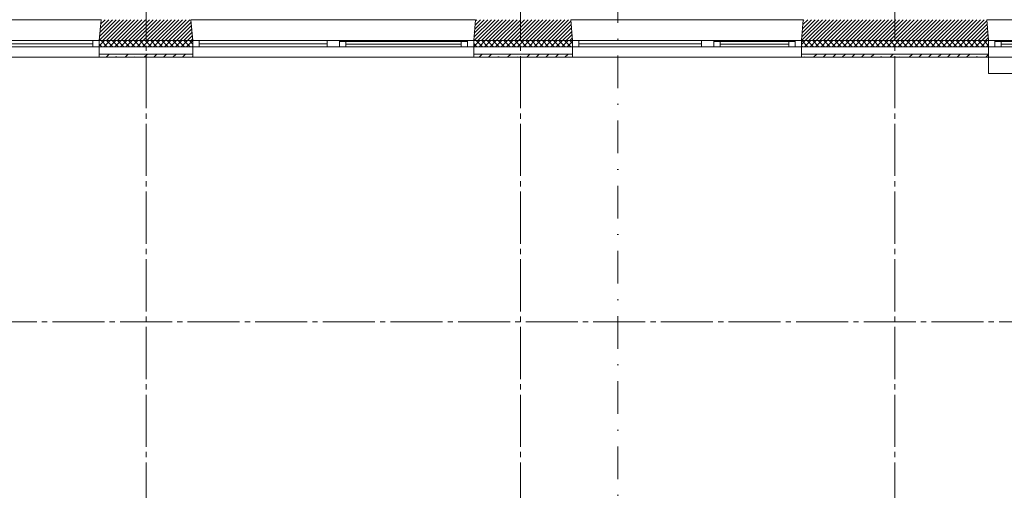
# Model space of a CAD drawing. Header units: millimetres. Extents: x -6136 to 498671, y -8363 to 238556.
# Tile 37 of 47: x 34786 to 44251, y 16382 to 20900. Entities that reach past the tile are written whole.
import ezdxf
from ezdxf.enums import TextEntityAlignment as Align

# ---------------------------------------------------------------- set-up
doc = ezdxf.new("R2010")
doc.units = ezdxf.units.MM
doc.header["$MEASUREMENT"] = 0
doc.linetypes.add('B0204', pattern=[650, 500, -50, 50, -50])
doc.linetypes.add('B0302', pattern=[625.500011, 313.000011, -156.25, 0, -156.25])
for name, color, linetype in [('21 Buitenwanden', 7, 'Continuous'), ('21 Buitenwanden Doorsnede-arcering', 7, 'Continuous'), ('21 Buitenwanden Laagscheidingslijnen', 7, 'Continuous'), ('21 Buitenwanden Ramen', 7, 'Continuous'), ('23 Vloeren', 7, 'Continuous'), ('A Lijn doorsnede', 7, 'Continuous'), ('A Stramien', 7, 'Continuous')]:
    doc.layers.add(name, color=color, linetype=linetype)
pattern_1 = [(45, (0, 0), (-91.92388, 91.92388), []), (45, (-45.96, 45.96), (-91.92388, 91.92388), [97.5, -32.5, 0, -32.5])]
pattern_2 = [(45, (0, 0), (-26.516504, 26.516504), []), (135, (0, 0), (26.516504, 26.516504), [])]
pattern_3 = [(45, (0, 0), (-17.67767, 17.67767), [])]

# ---------------------------------------------------------------- blocks, each defined once
blk = doc.blocks.new('Rnx verticaal 23')
at = {"layer": '21 Buitenwanden Ramen', "color": 9, "linetype": 'Continuous', "lineweight": 0}
for p, q in [((-675, 100), (675, 100)), ((-675, 70), (-675, 0)), ((-555, 0), (555, 0)), ((615, -60), (-615, -60)), ((-692.5, -260), (675, -260))]:
    blk.add_line(p, q, dxfattribs=at)
at = {"layer": '21 Buitenwanden Ramen', "color": 2, "linetype": 'Continuous', "lineweight": 0}
blk.add_line((-675, 100), (-675, 70), dxfattribs=at)
at = {"layer": '21 Buitenwanden Ramen', "color": 1, "linetype": 'Continuous', "lineweight": 0}
for p, q in [((-675, 0), (-615, 0)), ((-675, 0), (-675, -60)), ((-675, 0), (-675, -60)), ((-615, 0), (-615, -50)), ((-615, 0), (-555, 0)), ((-615, -50), (-615, 0)), ((-555, 0), (-555, -50)), ((-555, 0), (555, 0)), ((555, -50), (555, 0)), ((555, 0), (615, 0)), ((615, -50), (615, 0)), ((615, 0), (675, 0)), ((615, 0), (615, -50)), ((-675, -60), (-692.5, -260)), ((-615, -60), (-675, -60)), ((-615, -50), (-615, -60)), ((-555, -50), (-615, -50)), ((-555, -25), (555, -25)), ((555, -50), (-555, -50)), ((615, -50), (555, -50)), ((615, -60), (615, -50)), ((675, -60), (615, -60))]:
    blk.add_line(p, q, dxfattribs=at)
blk = doc.blocks.new('Rnx verticaal 23_2')
at = {"layer": '21 Buitenwanden Ramen', "color": 9, "linetype": 'Continuous', "lineweight": 0}
for p, q in [((-675, 100), (675, 100)), ((675, 70), (675, 0)), ((-675, -260), (692.5, -260))]:
    blk.add_line(p, q, dxfattribs=at)
at = {"layer": '21 Buitenwanden Ramen', "color": 2, "linetype": 'Continuous', "lineweight": 0}
blk.add_line((675, 100), (675, 70), dxfattribs=at)
at = {"layer": '21 Buitenwanden Ramen', "color": 1, "linetype": 'Continuous', "lineweight": 0}
for p, q in [((-675, 0), (-615, 0)), ((-615, 0), (-615, -60)), ((-615, 0), (615, 0)), ((615, -60), (615, 0)), ((615, 0), (675, 0)), ((675, 0), (675, -60)), ((675, 0), (675, -60)), ((-615, -60), (-675, -60)), ((-615, -30), (615, -30)), ((615, -60), (-615, -60)), ((675, -60), (615, -60)), ((675, -60), (692.5, -260))]:
    blk.add_line(p, q, dxfattribs=at)
blk = doc.blocks.new('Rnx verticaal 23_3')
at = {"layer": '21 Buitenwanden Ramen', "color": 9, "linetype": 'Continuous', "lineweight": 0}
for p, q in [((-650, 100), (650, 100)), ((650, 70), (650, 0)), ((-650, -260), (667.5, -260))]:
    blk.add_line(p, q, dxfattribs=at)
at = {"layer": '21 Buitenwanden Ramen', "color": 2, "linetype": 'Continuous', "lineweight": 0}
blk.add_line((650, 100), (650, 70), dxfattribs=at)
at = {"layer": '21 Buitenwanden Ramen', "color": 1, "linetype": 'Continuous', "lineweight": 0}
for p, q in [((-650, 0), (-590, 0)), ((-590, 0), (-590, -60)), ((-590, 0), (590, 0)), ((590, -60), (590, 0)), ((590, 0), (650, 0)), ((650, 0), (650, -60)), ((650, 0), (650, -60)), ((-590, -60), (-650, -60)), ((-590, -30), (590, -30)), ((590, -60), (-590, -60)), ((650, -60), (590, -60)), ((650, -60), (667.5, -260))]:
    blk.add_line(p, q, dxfattribs=at)
blk = doc.blocks.new('Rnx verticaal 23_4')
at = {"layer": '21 Buitenwanden Ramen', "color": 9, "linetype": 'Continuous', "lineweight": 0}
for p, q in [((-675, 100), (675, 100)), ((-675, 70), (-675, 0)), ((-615, 0), (615, 0)), ((-615, -30), (615, -30)), ((615, -60), (-615, -60)), ((-692.5, -260), (675, -260))]:
    blk.add_line(p, q, dxfattribs=at)
at = {"layer": '21 Buitenwanden Ramen', "color": 2, "linetype": 'Continuous', "lineweight": 0}
blk.add_line((-675, 100), (-675, 70), dxfattribs=at)
at = {"layer": '21 Buitenwanden Ramen', "color": 1, "linetype": 'Continuous', "lineweight": 0}
for p, q in [((-675, 0), (-615, 0)), ((-675, 0), (-675, -60)), ((-675, 0), (-675, -60)), ((-615, 0), (-615, -60)), ((615, -60), (615, 0)), ((615, 0), (675, 0)), ((-675, -60), (-692.5, -260)), ((-615, -60), (-675, -60)), ((675, -60), (615, -60))]:
    blk.add_line(p, q, dxfattribs=at)
blk = doc.blocks.new('Rnx verticaal 23_5')
at = {"layer": '21 Buitenwanden Ramen', "color": 9, "linetype": 'Continuous', "lineweight": 0}
for p, q in [((-450, 100), (450, 100)), ((-450, 70), (-450, 0)), ((-330, 0), (330, 0)), ((390, -60), (-390, -60)), ((-467.5, -260), (450, -260))]:
    blk.add_line(p, q, dxfattribs=at)
at = {"layer": '21 Buitenwanden Ramen', "color": 2, "linetype": 'Continuous', "lineweight": 0}
blk.add_line((-450, 100), (-450, 70), dxfattribs=at)
at = {"layer": '21 Buitenwanden Ramen', "color": 1, "linetype": 'Continuous', "lineweight": 0}
for p, q in [((-450, 0), (-390, 0)), ((-450, 0), (-450, -60)), ((-450, 0), (-450, -60)), ((-390, 0), (-390, -50)), ((-390, 0), (-330, 0)), ((-390, -50), (-390, 0)), ((-330, 0), (-330, -50)), ((-330, 0), (330, 0)), ((330, -50), (330, 0)), ((330, 0), (390, 0)), ((390, -50), (390, 0)), ((390, 0), (450, 0)), ((390, 0), (390, -50)), ((-450, -60), (-467.5, -260)), ((-390, -60), (-450, -60)), ((-390, -50), (-390, -60)), ((-330, -50), (-390, -50)), ((-330, -25), (330, -25)), ((330, -50), (-330, -50)), ((390, -50), (330, -50)), ((390, -60), (390, -50)), ((450, -60), (390, -60))]:
    blk.add_line(p, q, dxfattribs=at)
blk = doc.blocks.new('Rnx verticaal 23_6')
at = {"layer": '21 Buitenwanden Ramen', "color": 9, "linetype": 'Continuous', "lineweight": 0}
for p, q in [((-450, 100), (450, 100)), ((450, 70), (450, 0)), ((-450, -260), (467.5, -260))]:
    blk.add_line(p, q, dxfattribs=at)
at = {"layer": '21 Buitenwanden Ramen', "color": 2, "linetype": 'Continuous', "lineweight": 0}
blk.add_line((450, 100), (450, 70), dxfattribs=at)
at = {"layer": '21 Buitenwanden Ramen', "color": 1, "linetype": 'Continuous', "lineweight": 0}
for p, q in [((-450, 0), (-390, 0)), ((-390, 0), (-390, -50)), ((-390, 0), (-330, 0)), ((-390, -50), (-390, 0)), ((-330, 0), (330, 0)), ((-330, 0), (-330, -50)), ((-330, 0), (330, 0)), ((330, -50), (330, 0)), ((330, 0), (390, 0)), ((390, -50), (390, 0)), ((390, 0), (450, 0)), ((390, 0), (390, -50)), ((450, 0), (450, -60)), ((450, 0), (450, -60)), ((-390, -60), (-450, -60)), ((-390, -50), (-390, -60)), ((-330, -50), (-390, -50)), ((390, -60), (-390, -60)), ((-330, -25), (330, -25)), ((330, -50), (-330, -50)), ((390, -50), (330, -50)), ((390, -60), (390, -50)), ((450, -60), (390, -60)), ((450, -60), (467.5, -260))]:
    blk.add_line(p, q, dxfattribs=at)
blk = doc.blocks.new('Wall_2_1', base_point=(46800, 20700))
at = {"layer": '21 Buitenwanden Doorsnede-arcering', "linetype": 'Continuous', "lineweight": 0, "true_color": 0x000000}
h = blk.add_hatch(dxfattribs=at)
h.set_pattern_fill('220_Gewapend_beton___pre_2B', color=18, style=0, pattern_type=2)
h.set_pattern_definition(pattern_3)
h.paths.add_polyline_path([(35550, 20700), (36450, 20700), (36432.5, 20900), (35567.5, 20900)])
h = blk.add_hatch(dxfattribs=at)
h.set_pattern_fill('220_Gewapend_beton___pre_2B', color=18, style=0, pattern_type=2)
h.set_pattern_definition(pattern_3)
h.paths.add_polyline_path([(39150, 20700), (40100, 20700), (40082.5, 20900), (39167.5, 20900)])
h = blk.add_hatch(dxfattribs=at)
h.set_pattern_fill('220_Gewapend_beton___pre_2B', color=18, style=0, pattern_type=2)
h.set_pattern_definition(pattern_3)
h.paths.add_polyline_path([(42317.5, 20900), (42300, 20700), (44100, 20700), (44082.5, 20900)])
h = blk.add_hatch(dxfattribs=at)
h.set_pattern_fill('415_Isolatie_ruit_0001', color=18, style=0, pattern_type=2)
h.set_pattern_definition(pattern_2)
h.paths.add_polyline_path([(35550, 20700), (35550, 20640), (36450, 20640), (36450, 20700)])
h = blk.add_hatch(dxfattribs=at)
h.set_pattern_fill('415_Isolatie_ruit_0001', color=18, style=0, pattern_type=2)
h.set_pattern_definition(pattern_2)
h.paths.add_polyline_path([(39150, 20640), (40100, 20640), (40100, 20700), (39150, 20700)])
h = blk.add_hatch(dxfattribs=at)
h.set_pattern_fill('415_Isolatie_ruit_0001', color=18, style=0, pattern_type=2)
h.set_pattern_definition(pattern_2)
h.paths.add_polyline_path([(42300, 20640), (44100, 20640), (44100, 20700), (42300, 20700)])
h = blk.add_hatch(dxfattribs=at)
h.set_pattern_fill('160_Natuursteen_0001', color=18, style=0, pattern_type=2)
h.set_pattern_definition(pattern_1)
h.paths.add_polyline_path([(35550, 20540), (36450, 20540), (36450, 20570), (35550, 20570)])
h = blk.add_hatch(dxfattribs=at)
h.set_pattern_fill('160_Natuursteen_0001', color=18, style=0, pattern_type=2)
h.set_pattern_definition(pattern_1)
h.paths.add_polyline_path([(39150, 20540), (40100, 20540), (40100, 20570), (39150, 20570)])
h = blk.add_hatch(dxfattribs=at)
h.set_pattern_fill('160_Natuursteen_0001', color=18, style=0, pattern_type=2)
h.set_pattern_definition(pattern_1)
h.paths.add_polyline_path([(42300, 20540), (44100, 20540), (44100, 20570), (42300, 20570)])
at = {"layer": '21 Buitenwanden', "color": 1, "linetype": 'Continuous', "lineweight": 0}
for p, q in [((35550, 20700), (35567.5, 20900)), ((36450, 20700), (36432.5, 20900)), ((39150, 20700), (39167.5, 20900)), ((40100, 20700), (40082.5, 20900)), ((42300, 20700), (42317.5, 20900)), ((44100, 20700), (44082.5, 20900)), ((35550, 20640), (35550, 20700)), ((36450, 20640), (36450, 20700)), ((39150, 20640), (39150, 20700)), ((40100, 20640), (40100, 20700)), ((42300, 20640), (42300, 20700)), ((44100, 20640), (44100, 20700))]:
    blk.add_line(p, q, dxfattribs=at)
at = {"layer": '21 Buitenwanden', "color": 9, "linetype": 'Continuous', "lineweight": 0}
for p, q in [((35550, 20570), (35550, 20640)), ((36450, 20570), (36450, 20640)), ((39150, 20570), (39150, 20640)), ((40100, 20570), (40100, 20640)), ((42300, 20570), (42300, 20640)), ((44100, 20570), (44100, 20640))]:
    blk.add_line(p, q, dxfattribs=at)
at = {"layer": '21 Buitenwanden', "color": 2, "linetype": 'Continuous', "lineweight": 0}
for p, q in [((35550, 20540), (35550, 20570)), ((36450, 20540), (36450, 20570)), ((39150, 20540), (39150, 20570)), ((40100, 20540), (40100, 20570)), ((42300, 20540), (42300, 20570)), ((44100, 20540), (44100, 20570))]:
    blk.add_line(p, q, dxfattribs=at)
at = {"layer": '21 Buitenwanden', "color": 2, "linetype": 'Continuous', "lineweight": 0, "flags": 128}
for points in [[(35550, 20540), (36450, 20540)], [(39150, 20540), (40100, 20540)], [(42300, 20540), (44100, 20540)]]:
    blk.add_lwpolyline(points, dxfattribs=at)
at = {"layer": '21 Buitenwanden Laagscheidingslijnen', "color": 1, "linetype": 'Continuous', "lineweight": 0}
for p, q in [((35550, 20700), (36450, 20700)), ((35550, 20640), (36450, 20640)), ((39150, 20700), (40100, 20700)), ((39150, 20640), (40100, 20640)), ((42300, 20700), (44100, 20700)), ((42300, 20640), (44100, 20640))]:
    blk.add_line(p, q, dxfattribs=at)
at = {"layer": '21 Buitenwanden Laagscheidingslijnen', "color": 2, "linetype": 'Continuous', "lineweight": 0}
for p, q in [((35550, 20570), (36450, 20570)), ((39150, 20570), (40100, 20570)), ((42300, 20570), (44100, 20570))]:
    blk.add_line(p, q, dxfattribs=at)
at = {"layer": '21 Buitenwanden Ramen', "color": 1, "linetype": 'Continuous', "lineweight": 0, "zscale": 1000, "rotation": 180}
for name, p in [('Rnx verticaal 23_4', (34875, 20640)), ('Rnx verticaal 23_2', (37125, 20640)), ('Rnx verticaal 23', (38475, 20640)), ('Rnx verticaal 23_3', (40750, 20640)), ('Rnx verticaal 23_5', (41850, 20640)), ('Rnx verticaal 23_6', (44550, 20640))]:
    blk.add_blockref(name, p, dxfattribs=at)
blk = doc.blocks.new('Cutting Plane_1_1', base_point=(40536.5, -1176.3))
at = {"layer": 'A Lijn doorsnede', "color": 9, "linetype": 'B0302', "lineweight": 0}
blk.add_line((40536.5, -1026.3), (40536.5, 35170.6), dxfattribs=at)
blk = doc.blocks.new('Standard grid marker')
at = {"layer": 'A Stramien', "color": 9, "linetype": 'B0204', "lineweight": 0}
blk.add_line((3000, 0), (67800, 0), dxfattribs=at)
at = {"layer": 'A Stramien', "color": 2, "lineweight": 0}
for tag, p in [('AC_MarkerText_1_0', (-175, -4.6)), ('AC_MarkerText_1_1', (70975, -4.6))]:
    blk.add_attdef(tag, text='', height=175, dxfattribs=at).set_placement(p, align=Align.MIDDLE_CENTER)
blk = doc.blocks.new('Standard grid marker_2')
at = {"layer": 'A Stramien', "color": 9, "linetype": 'B0204', "lineweight": 0}
blk.add_line((3000, 0), (37200, 0), dxfattribs=at)
at = {"layer": 'A Stramien', "color": 2, "lineweight": 0}
for tag, p in [('AC_MarkerText_1_0', (-175, -4.6)), ('AC_MarkerText_1_1', (40375, -4.6))]:
    blk.add_attdef(tag, text='', height=175, rotation=90, dxfattribs=at).set_placement(p, align=Align.MIDDLE_CENTER)

msp = doc.modelspace()

# ---------------------------------------------------------------- linework, layer by layer
at = {"layer": '23 Vloeren', "color": 1, "linetype": 'Continuous', "lineweight": 0}
msp.add_lwpolyline([(44100, 20540), (44100, 20385), (65115, 20385), (65115, 33615), (44100, 33615), (44100, 33460)], dxfattribs=at)

# ---------------------------------------------------------------- block references
at = {"layer": '21 Buitenwanden', "color": 1, "lineweight": 0}
msp.add_blockref('Wall_2_1', (46800, 20700), dxfattribs=at)
at = {"layer": 'A Lijn doorsnede', "color": 9, "lineweight": 0}
msp.add_blockref('Cutting Plane_1_1', (40536.5, -1176.3), dxfattribs=at)
at = {"layer": 'A Stramien', "color": 1, "linetype": 'Continuous', "lineweight": 0, "zscale": 1000, "rotation": 270}
for p in [(36000, 37200), (39600, 37200), (43200, 37200)]:
    msp.add_blockref('Standard grid marker_2', p, dxfattribs=at)
at = {"layer": 'A Stramien', "color": 1, "linetype": 'Continuous', "lineweight": 0, "zscale": 1000}
for p in [(-3000, 20700), (-3000, 18000)]:
    msp.add_blockref('Standard grid marker', p, dxfattribs=at)

doc.saveas('drawing.dxf')
